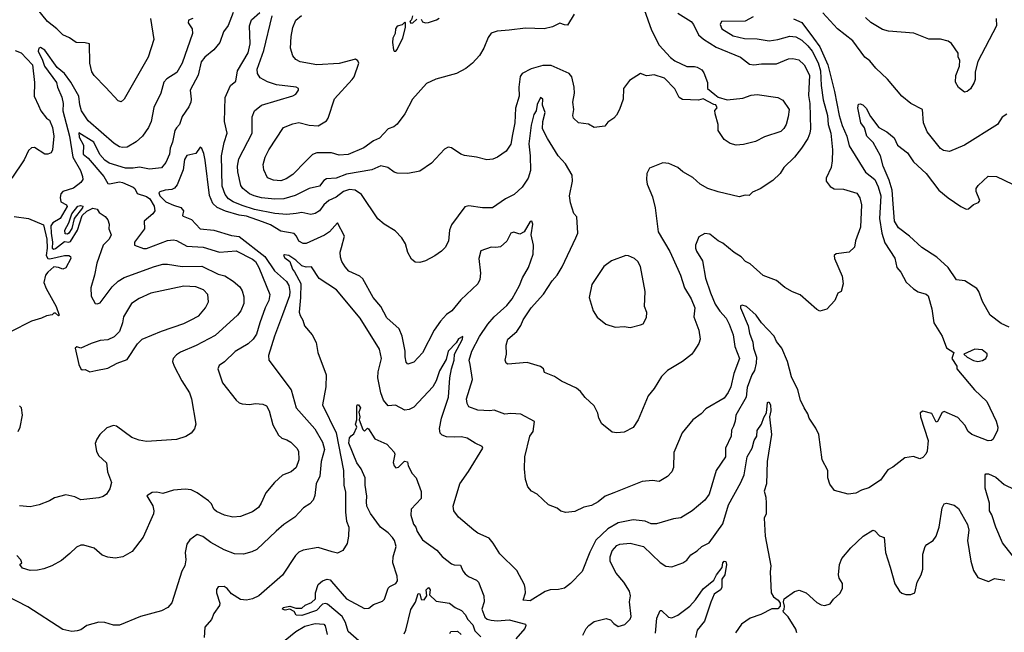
# Model space of a CAD drawing. Extents: x 1268547 to 1425625, y 515768 to 616754.
# Tile 100 of 256: x 1305506 to 1312101, y 577749 to 581857. Entities that reach past the tile are written whole.
import ezdxf

# ---------------------------------------------------------------- set-up
doc = ezdxf.new("R2010")
doc.units = 0

msp = doc.modelspace()

# ---------------------------------------------------------------- linework, layer by layer
at = {"layer": '0CON10XD'}
for points in [[(1306935, 581904.5), (1306901.2, 581818.8), (1306871.5, 581775), (1306845.2, 581704.8), (1306806.8, 581655), (1306744.8, 581605.2), (1306721.6, 581575), (1306700.8, 581485), (1306647.5, 581385), (1306655.2, 581325), (1306652.1, 581305), (1306637.8, 581272.2), (1306593, 581207), (1306575.8, 581154.2), (1306555, 581130.8), (1306544.5, 581115), (1306528.7, 581035), (1306512.5, 580995), (1306510, 580955), (1306485, 580899.2), (1306455.3, 580864.7), (1306375, 580855.3), (1306307.7, 580867.7), (1306265, 580860.8), (1306215, 580862.1), (1306103.9, 580895), (1306075, 580914.8), (1306042.7, 580952.7), (1306002.5, 581035), (1305902.7, 581097.3), (1305905, 581069.4), (1305933.6, 581015), (1305930, 580955), (1305965, 580928), (1306069.1, 580805), (1306095, 580759.5), (1306106.6, 580756.6), (1306175, 580769.7), (1306195, 580766.2), (1306265, 580734.2), (1306276.6, 580725), (1306292, 580692), (1306355, 580671.5), (1306376.3, 580655), (1306405.8, 580605.8), (1306410.8, 580575), (1306398.2, 580555), (1306340, 580505), (1306341.9, 580455), (1306275.6, 580365), (1306274.2, 580345), (1306335, 580323.8), (1306355, 580322.4), (1306495, 580377.3), (1306535, 580380.9), (1306556.2, 580376.2), (1306625, 580338.8), (1306735, 580332.5), (1306845, 580298.5), (1306955, 580307.7), (1307065, 580251.4), (1307085.3, 580235), (1307108.6, 580195), (1307181.8, 580015), (1307175.5, 579975), (1307150.4, 579925), (1307114.3, 579824.3), (1307091.5, 579748.5), (1307070.6, 579715), (1307035, 579684.5), (1306947.9, 579632.1), (1306876.7, 579563.3), (1306841.2, 579538.8), (1306833.5, 579515), (1306865, 579422.5), (1306955, 579306.2), (1306975, 579288.8), (1306995, 579281.2), (1307045, 579278), (1307085, 579284.2), (1307135, 579278.6), (1307157.8, 579267.8), (1307176.5, 579235), (1307200.6, 579140.6), (1307240.3, 579070.3), (1307260.7, 579050.7), (1307295, 579040.8), (1307321.2, 579025), (1307362, 578985), (1307372.5, 578965), (1307374.6, 578905), (1307357.8, 578855), (1307325, 578825.6), (1307265, 578802.9), (1307212.9, 578755), (1307155, 578683.8), (1307123.1, 578615), (1307105, 578585.8), (1307065, 578556.7), (1306985, 578526.5), (1306932.4, 578522.4), (1306876.7, 578535), (1306825, 578558.6), (1306807.1, 578575), (1306790, 578610), (1306770.8, 578630.8), (1306694, 578685), (1306655, 578704.4), (1306615, 578709.4), (1306535, 578703.3), (1306465, 578680), (1306425, 578688.6), (1306393.2, 578686.8), (1306357.5, 578665), (1306396.6, 578596.6), (1306404.2, 578565), (1306402, 578545), (1306332.2, 578387.8), (1306258.3, 578291.7), (1306197.5, 578255), (1306145, 578246), (1306095, 578252.9), (1306057.3, 578267.3), (1306005, 578313.3), (1305935, 578334.3), (1305915.7, 578334.3), (1305885, 578320.8), (1305841.5, 578278.5), (1305785, 578230), (1305720, 578195), (1305667.5, 578175), (1305625, 578166), (1305575.7, 578164.3), (1305525, 578180), (1305507.5, 578205), (1305520, 578215), (1305513.3, 578235), (1305486.7, 578265)], [(1306381.4, 581865), (1306404.2, 581725), (1306367.1, 581605), (1306205.7, 581324.3), (1306185, 581306.7), (1306165, 581313.3), (1306082.7, 581402.7), (1306005, 581482), (1305987.9, 581507.9), (1305974.5, 581565), (1305974.2, 581694.2), (1305945, 581702.5), (1305883, 581703), (1305840, 581735), (1305795, 581755.7), (1305755.3, 581795.3), (1305691.5, 581845), (1305615, 581939.5)], [(1309915, 581900.7), (1310004.6, 581845), (1310020.2, 581825), (1310053.9, 581755), (1310086.1, 581726.1), (1310171.6, 581671.6), (1310334.7, 581604.7), (1310395, 581558.5), (1310423.8, 581553.8), (1310475, 581561.8), (1310575, 581561.2), (1310655, 581594.4), (1310685, 581597.8), (1310725, 581588.2), (1310761.2, 581555), (1310795.8, 581485), (1310789.1, 581349.1), (1310798.8, 581295), (1310803.4, 581125), (1310799.3, 581095), (1310785, 581060.8), (1310743.3, 580995), (1310695.7, 580935), (1310624, 580865), (1310600, 580825), (1310550.3, 580779.7), (1310467, 580723), (1310415, 580700), (1310391.7, 580678.3), (1310365, 580680), (1310325, 580670), (1310185, 580702), (1310115, 580726.2), (1310063.8, 580755), (1310015, 580799.2), (1309947.7, 580837.7), (1309913.3, 580865), (1309855, 580893.3), (1309815, 580896.2), (1309725, 580861.2), (1309706.1, 580826.1), (1309704.2, 580785), (1309709.4, 580755), (1309745, 580670), (1309763.2, 580595), (1309782.7, 580435), (1309861.6, 580301.6), (1309913.3, 580185), (1309933.3, 580145), (1309959.1, 580059.1), (1310004.5, 579985), (1310028.9, 579925), (1310021.8, 579865), (1310055.6, 579775), (1310064.2, 579715), (1310055, 579686.7), (1310020.3, 579629.7), (1310005, 579611.2), (1309945, 579566.2), (1309845, 579504.2), (1309806, 579465), (1309755.6, 579384.4), (1309716, 579335), (1309648, 579175), (1309615, 579123.3), (1309555, 579091.2), (1309505, 579087.5), (1309475, 579092.5), (1309405, 579146.7), (1309386.2, 579185), (1309379.5, 579219.5), (1309355, 579267.5), (1309294.3, 579324.3), (1309263.3, 579365), (1309235, 579386.2), (1309134.4, 579434.4), (1309087.5, 579465), (1309021.2, 579491.2), (1309013.8, 579515), (1308995, 579532), (1308905, 579558.8), (1308775, 579546.7), (1308763.3, 579555), (1308758.8, 579575), (1308765.8, 579615), (1308764.3, 579675), (1308775.8, 579715), (1308835, 579766.2), (1308863.1, 579806.9), (1308877.5, 579845), (1308931.4, 579925), (1309015, 580015.7), (1309073.1, 580106.9), (1309105, 580144.2), (1309139.8, 580200.2), (1309232, 580395), (1309243.6, 580426.4), (1309237.5, 580535), (1309218.3, 580558.3), (1309195, 580630), (1309188.8, 580675), (1309209.2, 580775), (1309205.6, 580815), (1309161.4, 580891.4), (1309112.2, 580945), (1309040.8, 581060.8), (1309008.5, 581125), (1309010, 581175), (1309024.7, 581235), (1309006.9, 581283.1), (1309010, 581325), (1308995, 581335.6), (1308972.3, 581287.7), (1308965, 581246.2), (1308948.9, 581221.1), (1308931.4, 581148.6), (1308915.8, 581025), (1308925.6, 580945), (1308927.1, 580845), (1308910.9, 580795), (1308871.4, 580735), (1308818.8, 580685), (1308760, 580655), (1308673.9, 580596.1), (1308606, 580596), (1308515, 580610), (1308488.3, 580601.7), (1308398.7, 580481.3), (1308384.2, 580445), (1308377.2, 580372.8), (1308355, 580330), (1308332, 580305), (1308286.4, 580273.6), (1308225, 580240), (1308185, 580228), (1308155, 580231.2), (1308130.3, 580250.3), (1308106, 580295), (1308089.2, 580355), (1308065, 580393.8), (1308020.3, 580440.3), (1307948, 580485), (1307905, 580522.5), (1307794.4, 580685), (1307753.9, 580713.9), (1307715, 580718.3), (1307673.9, 580706.1), (1307625, 580667.4), (1307575.7, 580644.3), (1307543.3, 580616.7), (1307514.5, 580575), (1307485, 580557.3), (1307455, 580551.8), (1307395, 580564.7), (1307357.7, 580557.7), (1307295, 580550), (1307213.6, 580556.4), (1307078.6, 580585), (1306995, 580611.2), (1306935.5, 580635), (1306904.6, 580655), (1306880.9, 580685), (1306861.8, 580741.8), (1306856.4, 580943.6), (1306874.6, 581034.6), (1306894.5, 581095.5), (1306878.5, 581175), (1306882.9, 581335), (1306916.9, 581415), (1306952.5, 581445), (1306964.7, 581515), (1307035.7, 581635), (1307048.4, 581695), (1307045.4, 581815), (1307059.2, 581855), (1307114.5, 581905)], [(1309688.5, 581925), (1309737.4, 581787.4), (1309790, 581685), (1309864.3, 581604.3), (1309895, 581581.2), (1309975, 581544), (1310025, 581543.8), (1310045, 581538.8), (1310075, 581520), (1310089.5, 581499.5), (1310112.5, 581435), (1310112.5, 581395), (1310162.5, 581355)], [(1312117.3, 581222.7), (1312087.3, 581202.7), (1312056.7, 581155), (1311835, 581016), (1311735, 580974), (1311695, 580980), (1311675, 580993.8), (1311584.4, 581105), (1311560.6, 581165), (1311554, 581255), (1311475, 581294.3), (1311415, 581344), (1311319.1, 581459.1), (1311241.9, 581531.9), (1311200.5, 581580.5), (1311167.1, 581605), (1311086.9, 581715), (1310985, 581796.4), (1310885, 581903.6)], [(1310418.1, 581875), (1310365, 581847.1), (1310206.2, 581843.8), (1310198.8, 581825), (1310209.2, 581795), (1310285, 581748.7), (1310361.4, 581731.4), (1310445, 581729.5), (1310526, 581716), (1310585, 581724.1), (1310665, 581746.2), (1310705, 581742.5), (1310745, 581720.3), (1310785, 581682.5), (1310814.4, 581645), (1310855, 581566.9), (1310870, 581515), (1310874.4, 581415), (1310888.5, 581318.5), (1310916.2, 581215), (1310921.1, 581155), (1310939.7, 581095), (1310950.8, 580985), (1310948.7, 580911.3), (1310940.6, 580865), (1310907.1, 580795), (1310907.8, 580775), (1310935, 580739.2), (1310962.4, 580722.4), (1311025, 580720), (1311113.1, 580693.1), (1311133.6, 580663.6), (1311144.5, 580615), (1311138.2, 580465), (1311105.7, 580375), (1311098.6, 580331.4), (1311061.7, 580298.3), (1310975, 580286), (1310961.2, 580275), (1310964, 580255), (1311015, 580137.5), (1311021.2, 580085), (1311007.5, 580035), (1310987, 580023), (1310966.7, 579975), (1310913, 579917), (1310865, 579902.5), (1310845, 579913.3), (1310735, 580013.3), (1310683, 580033), (1310631.7, 580061.7), (1310575, 580108), (1310485, 580142.5), (1310399.9, 580219.9), (1310367.6, 580235), (1310337.6, 580267.6), (1310291.8, 580295), (1310215, 580359.6), (1310183.8, 580373.8), (1310128.3, 580418.3), (1310095, 580423.1), (1310055, 580400.8), (1310032.2, 580345), (1310032.9, 580325), (1310039.4, 580305), (1310080.3, 580240.3), (1310100, 580125), (1310133, 580025), (1310165, 579950.5), (1310195, 579902.1), (1310237.8, 579855), (1310258.7, 579815), (1310284.1, 579745), (1310297.2, 579665), (1310327.9, 579585), (1310290.3, 579485), (1310269.5, 579395), (1310252.6, 579357.4), (1310225, 579320), (1310102.4, 579247.6), (1310071.2, 579215), (1310015, 579174), (1309943.2, 579086.8), (1309887.5, 578955), (1309886.2, 578855), (1309873.3, 578825), (1309845, 578793.8), (1309789.3, 578760.7), (1309745, 578767.5), (1309675, 578760), (1309485, 578685.6), (1309428, 578662), (1309380, 578625), (1309335, 578600.6), (1309285, 578587.5), (1309225, 578558.8), (1309165, 578553.3), (1309131.2, 578561.2), (1309105, 578582.5), (1309047.5, 578605), (1308972.5, 578675), (1308935, 578696.7), (1308910, 578725), (1308893.8, 578775), (1308887.5, 578845), (1308889.2, 578925), (1308923.8, 579065), (1308944.3, 579095.7), (1308953.4, 579163.4), (1308863, 579213), (1308795, 579217.1), (1308755, 579212.5), (1308685, 579238.8), (1308655, 579234), (1308575, 579239.4), (1308515, 579260.8), (1308502.9, 579282.9), (1308499.2, 579315), (1308539.5, 579445), (1308522.2, 579545), (1308517.3, 579575), (1308534.6, 579635), (1308585, 579731.9), (1308641.8, 579815), (1308684.6, 579865), (1308768.3, 579941.7), (1308805.3, 579985), (1308853.8, 580075), (1308873.5, 580126.5), (1308914.4, 580195), (1308944.4, 580285), (1308947.1, 580345), (1308931.5, 580415), (1308943.8, 580485), (1308935.3, 580505.3), (1308925, 580504.3), (1308884.2, 580435), (1308855, 580418.8), (1308815, 580432.5), (1308795, 580426.2), (1308768.2, 580371.8), (1308726.5, 580333.5), (1308695, 580328.6), (1308665, 580332.5), (1308595, 580308), (1308581.6, 580255), (1308593.4, 580156.6), (1308588.5, 580115), (1308574.7, 580085.3), (1308460.5, 579979.5), (1308401.5, 579905), (1308365, 579880), (1308325.6, 579835), (1308282.9, 579775), (1308205, 579624), (1308145, 579560), (1308105, 579547.5), (1308095, 579560), (1308087.3, 579597.3), (1308087.1, 579635), (1308068.6, 579735), (1308048, 579785), (1307965, 579858), (1307924.3, 579934.3), (1307874.5, 579994.5), (1307805, 580120), (1307785, 580136.7), (1307711.3, 580171.3), (1307685, 580198.8), (1307664.6, 580234.6), (1307655.6, 580265), (1307651.3, 580298.7), (1307661.1, 580328.9), (1307680.5, 580405), (1307635, 580494), (1307580.8, 580435), (1307546.7, 580413.3), (1307425, 580357.1), (1307405, 580355.7), (1307375, 580371.2), (1307360.8, 580405), (1307343.4, 580423.4), (1307255, 580439.5), (1307185, 580480.6), (1307131.9, 580501.9), (1307025, 580539), (1306975.9, 580545.9), (1306885, 580573.6), (1306828.3, 580598.3), (1306800, 580625), (1306778.1, 580678.1), (1306748.4, 580915), (1306740, 580960), (1306725, 580993.3), (1306715, 581002.5), (1306685, 580958.8), (1306625, 580946.9), (1306609.8, 580920.2), (1306600.7, 580849.3), (1306559.5, 580750.5), (1306541.9, 580728.1), (1306525, 580717.8), (1306480, 580715), (1306445, 580703.8), (1306438, 580695), (1306444.2, 580675), (1306485, 580635.9), (1306535, 580612.8), (1306585, 580598.5), (1306601.9, 580575), (1306596, 580545), (1306600, 580540), (1306657.4, 580517.4), (1306715, 580453.6), (1306805, 580445.1), (1306925, 580410.7), (1306975, 580402.7), (1307148.3, 580268.3), (1307213.4, 580173.4), (1307292.5, 580102.5), (1307308.2, 580075), (1307315.6, 580035), (1307312.2, 580005), (1307265, 579877.1), (1307212.3, 579735), (1307172.7, 579605), (1307173.5, 579575), (1307323.3, 579375), (1307357.1, 579255), (1307483.3, 579113.3), (1307533.8, 579025), (1307546.8, 578975), (1307526, 578895), (1307515.4, 578795.4), (1307492.2, 578745), (1307483.2, 578666.8), (1307470.8, 578635), (1307449.5, 578610.5), (1307406, 578585), (1307349.1, 578520.9), (1307275, 578473.1), (1307223, 578427), (1307095, 578305.7), (1307061.3, 578288.7), (1307004.3, 578274.3), (1306945, 578275.6), (1306875, 578302.2), (1306785, 578352.5), (1306732.6, 578392.6), (1306695, 578404.3), (1306645, 578370.6), (1306625, 578341.2), (1306613.1, 578285), (1306618.8, 578235), (1306611.2, 578195), (1306591.2, 578158.8), (1306523.9, 577946.1), (1306497.5, 577915), (1306455.8, 577894.2), (1306315, 577856.2), (1306175, 577798), (1306135, 577798), (1306075.9, 577815.9), (1306035, 577818.6), (1305955, 577794.2), (1305915, 577765.8), (1305891.3, 577758.7), (1305854.4, 577754.4), (1305795, 577767.5), (1305559.6, 577919.6), (1305407.7, 577997.7)], [(1306665, 581864.6), (1306636.5, 581853.5), (1306634.4, 581835), (1306660.5, 581795), (1306663.3, 581765), (1306594.5, 581565), (1306557.6, 581502.4), (1306490.2, 581459.8), (1306471.4, 581438.6), (1306451.4, 581365), (1306405, 581268.8), (1306385.4, 581175), (1306368.2, 581135), (1306328.5, 581075), (1306285, 581037.3), (1306225, 581001.5), (1306195, 580998.9), (1306175, 581004.4), (1306137.5, 581027.5), (1305965, 581178.9), (1305920.3, 581245), (1305907.6, 581285), (1305901.6, 581345), (1305847, 581437), (1305805.2, 581495.2), (1305756.5, 581536.5), (1305675, 581652.9), (1305645, 581670), (1305634.7, 581665.3), (1305630, 581645), (1305658.9, 581585), (1305670.8, 581545), (1305752.7, 581435), (1305759.1, 581405), (1305788.1, 581338.1), (1305797.6, 581295), (1305795.6, 581245), (1305839.5, 581075), (1305860.7, 580935), (1305913.4, 580845), (1305927.3, 580805), (1305927.8, 580785), (1305915.4, 580764.6), (1305865, 580727.8), (1305795, 580705.8), (1305780.9, 580689.1), (1305775.6, 580664.4), (1305780, 580635), (1305818, 580615), (1305823.5, 580605), (1305776, 580525), (1305727.7, 580495), (1305715.1, 580475), (1305715.4, 580424.6), (1305726, 580366), (1305724.1, 580324.1), (1305735, 580318.5), (1305745, 580323.6), (1305805, 580368.8), (1305835, 580365.6), (1305845, 580370.7), (1305892.5, 580445), (1305924.3, 580545), (1305955, 580573.8), (1305995, 580592.9), (1306025, 580585.8), (1306038.6, 580565), (1306077.7, 580537.7), (1306096.6, 580515), (1306105.4, 580485), (1306103.3, 580455), (1306118.8, 580415), (1306105, 580386.1), (1306064.4, 580345), (1306023.1, 580225), (1306006.7, 580143.3), (1305981.3, 580058.7), (1305985, 580002.5), (1306011.2, 579955), (1306025, 579951.4), (1306045, 579957.5), (1306125, 580066.7), (1306165.3, 580104.7), (1306205, 580128.2), (1306408.3, 580201.7), (1306465, 580217.3), (1306495, 580218.8), (1306595, 580202.7), (1306725, 580203.5), (1306835, 580151.6), (1306878.8, 580138.8), (1306935, 580104.4), (1306980, 580065), (1306995, 580040), (1307007.8, 579997.8), (1307007.5, 579955), (1306987.3, 579905), (1306965.6, 579875), (1306815, 579739.1), (1306688.1, 579671.9), (1306582.9, 579627.1), (1306555, 579608.9), (1306533.6, 579585), (1306530, 579565), (1306539.6, 579535), (1306590.8, 579435), (1306644.1, 579354.1), (1306657.3, 579315), (1306685.8, 579145), (1306677, 579113), (1306655, 579083.8), (1306617.6, 579062.4), (1306555, 579043.1), (1306355, 579029.6), (1306305, 579037.3), (1306256, 579055), (1306155, 579132.5), (1306135, 579136), (1306090.3, 579119.7), (1306042.5, 579075), (1306022.5, 579045), (1306012, 579015), (1306019.2, 578965), (1306032.9, 578935), (1306087.5, 578885), (1306093.1, 578825), (1306120, 578755), (1306108.7, 578711.3), (1306086, 578675), (1306065, 578660.8), (1306035, 578651.4), (1305915, 578636.9), (1305875, 578657.5), (1305815, 578672), (1305738, 578652), (1305705, 578631.4), (1305636.4, 578603.6), (1305575, 578591.1), (1305505, 578597.8)], [(1310162.5, 581355), (1310185, 581336.7), (1310245, 581320), (1310350.3, 581329.7), (1310405, 581350.5), (1310445, 581355.6), (1310584.2, 581334.2), (1310618.3, 581318.3), (1310659.4, 581255), (1310654.5, 581205), (1310640.9, 581155), (1310625, 581127.1), (1310605, 581107.8), (1310495, 581072.5), (1310435, 581040.6), (1310355, 581019.2), (1310305, 581016.2), (1310265, 581026.2), (1310225, 581053.3), (1310184, 581115), (1310184, 581155), (1310163.6, 581226.4), (1310163, 581247), (1310177, 581267), (1310170, 581285), (1310155, 581287.5), (1310085, 581326.7), (1310052.3, 581317.7), (1309945, 581321.2), (1309923.3, 581335), (1309895, 581392.5), (1309825.7, 581465.7), (1309755, 581486.7), (1309725, 581483.3), (1309705, 581481.2), (1309663.6, 581496.4), (1309590.7, 581449.3), (1309551.2, 581395), (1309547.1, 581325), (1309524.4, 581255), (1309503.6, 581216.4), (1309485, 581195.8), (1309445, 581170), (1309425, 581143.3), (1309355, 581133.8), (1309315, 581156.2), (1309250, 581165), (1309215, 581197.5), (1309210, 581215), (1309217.1, 581255), (1309210.6, 581305), (1309222.7, 581365), (1309220.9, 581405), (1309203.8, 581473.8), (1309186, 581496), (1309065, 581550.4), (1309010.7, 581549.3), (1308932.2, 581527.8), (1308872.2, 581495), (1308858.9, 581475), (1308848.8, 581405), (1308851.6, 581345), (1308826.3, 581263.7), (1308821.5, 581165), (1308807.5, 581087.5), (1308795, 581022.5), (1308763.8, 580975), (1308706.7, 580935), (1308675, 580920.8), (1308635, 580917.5), (1308565, 580935.8), (1308485, 580945.6), (1308460, 580955), (1308398.3, 580998.3), (1308375, 581002.5), (1308351.3, 580988.7), (1308265, 580895.8), (1308185, 580842), (1308105, 580826.7), (1308035, 580828.8), (1308015, 580833.8), (1307972.5, 580865), (1307925, 580876.7), (1307865, 580849.2), (1307695, 580820.9), (1307625, 580794.7), (1307561.2, 580788.8), (1307542.2, 580777.8), (1307515, 580741.8), (1307445, 580725.5), (1307351.7, 580678.3), (1307275, 580656.5), (1307215, 580653.7), (1307125, 580661.8), (1307075.2, 580675.2), (1307045, 580690.4), (1307000.5, 580725), (1306986.1, 580745), (1306965.9, 580835.9), (1306964.1, 580875), (1306974.6, 580925), (1307062.3, 581095), (1307062.7, 581205), (1307078.9, 581245), (1307125, 581283.9), (1307335, 581346.9), (1307355, 581358), (1307373.8, 581385), (1307373.3, 581395), (1307357.5, 581405), (1307225, 581419.4), (1307165, 581439.6), (1307116, 581466), (1307098.5, 581495), (1307096.2, 581525), (1307141.2, 581651.2), (1307196.8, 581883.2)], [(1309219.2, 581895), (1309175, 581821.2), (1309155, 581821.5), (1309125, 581834.3), (1309075, 581808), (1309020, 581795), (1308895, 581800), (1308784.1, 581785.9), (1308705, 581780), (1308664.3, 581765.7), (1308643.2, 581736.8), (1308615, 581666.7), (1308585, 581616.7), (1308538.8, 581565), (1308495, 581530), (1308432.5, 581495), (1308292.7, 581457.3), (1308231.2, 581428.8), (1308136.9, 581323.1), (1308085, 581226.7), (1308034.3, 581155.7), (1308011.9, 581138.1), (1307975, 581124.3), (1307915, 581063.1), (1307875, 581043.8), (1307811.3, 580998.7), (1307705, 580953.3), (1307645, 580949.5), (1307595, 580964.4), (1307495, 580964.5), (1307466.8, 580953.2), (1307421.9, 580908.1), (1307335, 580818.2), (1307290.9, 580789.1), (1307255, 580776.2), (1307205, 580780), (1307165, 580795.8), (1307140.2, 580850.2), (1307137.5, 580885), (1307148.9, 580935), (1307175.6, 580985), (1307273.8, 581135), (1307335, 581159.4), (1307375, 581166.7), (1307445, 581150.6), (1307504.4, 581145.6), (1307561.7, 581178.3), (1307572.8, 581197.2), (1307615, 581326), (1307733.5, 581455), (1307745.3, 581474.7), (1307777.8, 581565), (1307771.7, 581581.7), (1307755, 581592), (1307645, 581562.7), (1307495, 581554.5), (1307385, 581574.4), (1307355, 581589.2), (1307334.4, 581615), (1307319.4, 581665), (1307323.5, 581745), (1307335.5, 581805), (1307356.1, 581853.9), (1307394.2, 581885)], [(1308025, 581646.2), (1308035, 581656.7), (1308071.2, 581735), (1308090, 581805), (1308090, 581835), (1308085, 581840), (1308067, 581823), (1308035, 581812.5), (1308022.5, 581795), (1308020, 581765), (1308005.9, 581734.1), (1308002, 581705), (1308008.8, 581655), (1308015, 581646.7), (1308025, 581646.2)], [(1308137.5, 581882.5), (1308130, 581855), (1308120, 581845), (1308125, 581832.5), (1308140, 581835), (1308165, 581860)], [(1308195, 581860), (1308203.3, 581843.3), (1308225, 581836.7), (1308245, 581837.5), (1308297.5, 581855), (1308315, 581867.5)], [(1310688.2, 581861.8), (1310745, 581837.2), (1310824, 581734), (1310866.2, 581675), (1310918.4, 581555), (1310964.4, 581375), (1310994.4, 581215), (1311015, 581146.7), (1311047.6, 581075), (1311061.7, 581011.7), (1311172, 580835), (1311234, 580785), (1311256, 580736), (1311274.1, 580675), (1311266.3, 580525), (1311281.8, 580425), (1311300.8, 580360.8), (1311367.7, 580257.7), (1311382.5, 580195), (1311408, 580165), (1311445, 580096.7), (1311492.4, 580052.4), (1311523.4, 580033.4), (1311577.7, 580017.7), (1311591.2, 580005), (1311615, 579917.5), (1311629.2, 579825), (1311684.2, 579734.2), (1311715, 579656.7), (1311762.5, 579625), (1311750, 579585), (1311782.5, 579535), (1311783.3, 579515), (1311902, 579375), (1311985, 579296.2), (1312046.9, 579165), (1312057.5, 579125), (1312055.8, 579104.2), (1312026.7, 579045), (1312015, 579036.2), (1311994.1, 579034.1), (1311883.3, 579075), (1311858.8, 579095), (1311837.3, 579137.3), (1311789.5, 579189.5), (1311699.3, 579229.3), (1311685, 579223.3), (1311655, 579162.5), (1311645, 579157.5), (1311615, 579216.7), (1311555, 579232.5), (1311538.3, 579221.7), (1311540, 579195), (1311591.1, 579035), (1311583.6, 578965), (1311575, 578944.3), (1311555, 578921.9), (1311535, 578912), (1311492.3, 578927.7), (1311435, 578920), (1311355, 578856.2), (1311321.1, 578838.9), (1311271.2, 578768.8), (1311195, 578718), (1311145, 578702.5), (1311107, 578683), (1311056.1, 578676.1), (1310965, 578701.2), (1310933, 578743), (1310918.8, 578785), (1310919.2, 578835), (1310882, 578905), (1310858, 579075), (1310838.9, 579118.9), (1310794.2, 579185), (1310785.6, 579215), (1310761.4, 579255)], [(1312047.5, 581865), (1312050, 581815), (1311924.2, 581575.8), (1311907, 581507), (1311906.7, 581455), (1311900, 581435), (1311875, 581392.5), (1311853.6, 581376.4), (1311835, 581371.2), (1311795, 581401.2), (1311775, 581437.5), (1311777, 581483), (1311801.2, 581545), (1311802.5, 581585), (1311792.5, 581605), (1311791.7, 581631.7), (1311747.1, 581697.1), (1311725, 581712), (1311675, 581726.2), (1311595, 581725.8), (1311495, 581766.9), (1311325, 581780.9), (1311285, 581790.5), (1311208.1, 581838.1), (1311172.1, 581872.1)], [(1305475, 581651.3), (1305515, 581634.6), (1305591.6, 581555), (1305605.5, 581435), (1305601.4, 581345), (1305631.5, 581281.5), (1305648.1, 581245), (1305685, 581196.9), (1305705, 581182.9), (1305726.2, 581135), (1305733.1, 581075), (1305725.6, 580984.4), (1305715.5, 580964.5), (1305695, 580954.2), (1305675, 580956), (1305605, 581000), (1305585, 580997.5), (1305565, 580978.8), (1305535, 580916.2), (1305453.3, 580795)], [(1312135, 579795.9), (1312081.1, 579821.1), (1312007.5, 579875), (1311956.4, 579966.4), (1311931.5, 580035), (1311916.5, 580055), (1311837.1, 580107.1), (1311782.1, 580112.1), (1311725.4, 580195), (1311650, 580265), (1311549, 580329), (1311466.2, 580405), (1311392, 580462), (1311365.2, 580505), (1311357.4, 580622.6), (1311350.3, 580715), (1311331, 580781), (1311289.1, 580875), (1311271.2, 580945), (1311223.6, 581033.6), (1311181.5, 581075), (1311165, 581131.2), (1311140.6, 581165), (1311119.4, 581265), (1311125, 581290), (1311135, 581293.8), (1311153.3, 581285), (1311175, 581263.3), (1311205, 581207.5), (1311261.2, 581135), (1311315, 581104), (1311364.3, 581065), (1311385.5, 581015), (1311452.9, 580965), (1311493.5, 580905), (1311579.1, 580825), (1311663.7, 580713.7), (1311725, 580661.5), (1311810, 580605), (1311845, 580586.7), (1311861.7, 580588.3), (1311895, 580617.5), (1311929.3, 580630.7), (1311936.7, 580645), (1311913.9, 580706.1), (1311913.8, 580725), (1311926.7, 580745), (1311992.3, 580807.7), (1312050, 580805), (1312156.7, 580755)], [(1305825, 580418.2), (1305811.2, 580421.2), (1305807.6, 580445), (1305834.6, 580495.4), (1305853.7, 580555), (1305895, 580607.3), (1305912.2, 580612.2), (1305927.4, 580607.4), (1305926, 580595), (1305869.4, 580525), (1305855, 580457.5), (1305835, 580424.8), (1305825, 580418.2)], [(1305468.3, 580538.3), (1305564.5, 580524.5), (1305665, 580482.5), (1305686.3, 580386.3), (1305689.6, 580325), (1305682.6, 580275), (1305695, 580256.2), (1305706.9, 580253.1), (1305805, 580276.7), (1305835, 580275.5), (1305845, 580268.6), (1305848.2, 580255), (1305815, 580192.5), (1305795, 580185.3), (1305765.8, 580195.8), (1305735, 580200), (1305694.3, 580165), (1305679.2, 580145), (1305668, 580095), (1305681.9, 580055), (1305750, 579935), (1305770, 579875), (1305765, 579872.5), (1305745, 579890), (1305735, 579890), (1305722.5, 579877.5), (1305685, 579872), (1305652.5, 579855), (1305584.5, 579835.5), (1305445, 579763.8)], [(1310761.4, 579255), (1310736.8, 579306.8), (1310718.6, 579375), (1310675, 579463.3), (1310648.1, 579565), (1310610.8, 579655), (1310575, 579698.8), (1310560, 579735), (1310475, 579824), (1310439.4, 579875), (1310375, 579933.8), (1310345, 579943.2), (1310335, 579938.5), (1310333.9, 579925), (1310385.3, 579805), (1310394.8, 579754.8), (1310416.9, 579695), (1310420.8, 579655), (1310440.3, 579595), (1310439.7, 579555), (1310428.8, 579505), (1310410, 579475), (1310379.1, 579390.9), (1310371.3, 579325), (1310302.7, 579205), (1310299.5, 579165), (1310287.7, 579132.3), (1310273.9, 579105), (1310272.1, 579065), (1310234.1, 578985), (1310233.8, 578926.2), (1310170.8, 578835), (1310124.3, 578675), (1310095.4, 578634.6), (1310011.2, 578565), (1309935, 578518.1), (1309885, 578510), (1309772.6, 578477.4), (1309735, 578477.3), (1309695, 578494.5), (1309615, 578502.7), (1309515, 578482.5), (1309445.7, 578444.3), (1309365, 578367.8), (1309323.8, 578286.2), (1309273.6, 578156.4), (1309195, 578076.2), (1309154.1, 578045.9), (1309115, 578036), (1309060, 578035), (1309025, 578022.5), (1308925, 577960), (1308877.5, 577965), (1308894, 578015), (1308892.5, 578045), (1308886.8, 578066.8), (1308836, 578165), (1308721.2, 578275), (1308677.3, 578347.3), (1308649.7, 578379.7), (1308575, 578414), (1308546.7, 578435), (1308445, 578521.2), (1308413.8, 578565), (1308408.8, 578595), (1308454.3, 578745), (1308512.6, 578827.4), (1308608.8, 578985), (1308603.3, 578995), (1308556.7, 579016.7), (1308502.2, 579052.2), (1308465, 579060), (1308415, 579057.5), (1308365, 579060), (1308335, 579072.2), (1308322.5, 579085), (1308317.5, 579115), (1308332.1, 579185), (1308378.2, 579325), (1308387.2, 579455), (1308397.1, 579515), (1308415.1, 579574.9), (1308418.4, 579615), (1308471.4, 579715), (1308473.8, 579733.8), (1308445, 579716.8), (1308430.1, 579689.9), (1308375.6, 579635), (1308361.8, 579578.2), (1308318, 579502), (1308296.2, 579435), (1308272.7, 579395), (1308145, 579258.1), (1308115, 579242.9), (1308085, 579240), (1308022.4, 579272.4), (1307975, 579268), (1307943.7, 579305), (1307925.3, 579354.7), (1307905.7, 579455), (1307907.7, 579495), (1307929.7, 579585), (1307915, 579648), (1307785.5, 579855), (1307626.9, 580045), (1307511.8, 580121.8), (1307460.7, 580200.7), (1307425, 580196.8), (1307395, 580206.7), (1307355, 580244.7), (1307309.2, 580275), (1307278.6, 580281.4), (1307272.9, 580275), (1307280.7, 580260.7), (1307316.2, 580236.2), (1307332.2, 580185), (1307347.5, 580167.5), (1307388.1, 580088.1), (1307387.6, 579995), (1307376.9, 579896.9), (1307383.8, 579873.8), (1307403.2, 579843.2), (1307414.2, 579805), (1307464.6, 579744.6), (1307491.7, 579691.7), (1307502.9, 579625), (1307559.5, 579475), (1307555.4, 579394.6), (1307534.7, 579274.7), (1307625.9, 579085.9), (1307673.8, 578835), (1307677.9, 578735), (1307688.3, 578688.3), (1307687.1, 578555), (1307694.4, 578495), (1307709.4, 578455), (1307709.2, 578395), (1307699.2, 578345), (1307671.2, 578298.8), (1307635, 578280), (1307598.7, 578288.7), (1307505, 578317.5), (1307405, 578301.4), (1307375, 578287.1), (1307352.9, 578265), (1307265, 578132.5), (1307108.6, 577995), (1307065, 577973.8), (1307025, 577965.5), (1306985, 577968.5), (1306925, 578008.5), (1306895, 578042.9), (1306875, 578055.7), (1306835, 578053.8), (1306825, 578037.5), (1306823.3, 578015), (1306845.9, 577945.9), (1306845, 577930), (1306805.6, 577875), (1306790, 577835), (1306745.9, 577785), (1306742.4, 577715)], [(1309595, 579794), (1309665, 579810), (1309681.2, 579818.8), (1309705, 579860), (1309706.1, 579893.9), (1309690, 579935), (1309695.7, 580035), (1309665, 580202.5), (1309647.5, 580235), (1309625, 580256), (1309585, 580273.8), (1309565, 580276), (1309470.3, 580239.7), (1309418.9, 580201.1), (1309338.3, 580081.7), (1309320, 579995), (1309346.7, 579905), (1309375, 579862.5), (1309432.5, 579815), (1309493.6, 579796.4), (1309555, 579800), (1309595, 579794)], [(1305975, 579496.7), (1306015, 579503.8), (1306095, 579521.2), (1306157.5, 579555), (1306225, 579578.8), (1306295.4, 579684.6), (1306326.1, 579713.9), (1306455, 579769.2), (1306605, 579820.4), (1306648.7, 579841.3), (1306705, 579871.1), (1306750, 579925), (1306769.4, 579965), (1306765.6, 580015), (1306735.8, 580045), (1306686.1, 580066.1), (1306605, 580070.8), (1306385, 580022.3), (1306305, 579988.1), (1306255, 579954.2), (1306200.6, 579865), (1306194.5, 579825), (1306173.2, 579766.8), (1306138.6, 579731.4), (1306095, 579710), (1306045, 579705.6), (1305984.1, 579685.9), (1305915, 579653.8), (1305887.5, 579662.5), (1305877.5, 579655), (1305902, 579545), (1305915, 579516.7), (1305925, 579510), (1305945, 579511.2), (1305975, 579496.7)], [(1311925, 579566.2), (1311955, 579572), (1311976.7, 579585), (1311986.7, 579605), (1311985.8, 579615.8), (1311953.9, 579643.9), (1311905, 579648.8), (1311830, 579615), (1311852.5, 579595), (1311895, 579572.5), (1311925, 579566.2)], [(1305495, 579096.2), (1305508.9, 579125), (1305523.3, 579205), (1305518, 579255), (1305505, 579268.8)], [(1307795, 577677.1), (1307706.1, 577755), (1307688.7, 577815), (1307666.5, 577855), (1307568.2, 577938.2), (1307555, 577943.2), (1307535, 577937.5), (1307493.5, 577895), (1307395, 577861.6), (1307356.7, 577865), (1307345, 577888.8), (1307315, 577904), (1307285, 577898.6), (1307266, 577904), (1307271.2, 577915), (1307315, 577925.4), (1307355, 577911.4), (1307395, 577912.2), (1307418.9, 577931.1), (1307459.8, 577950.2), (1307487.9, 577975), (1307486.3, 578015), (1307505, 578070.6), (1307535, 578094.1), (1307565, 578105.4), (1307585, 578100.4), (1307595, 578090.9), (1307693.9, 577973.9), (1307815, 577909.7), (1307845, 577911.5), (1307875, 577936), (1307935, 577957.5), (1307949.3, 577970.7), (1307975, 578046), (1307985, 578057.1), (1308025, 578076.9), (1308036.2, 578095), (1308034.3, 578125.7), (1308004.2, 578215), (1308006.9, 578255), (1308028.5, 578325), (1308015.5, 578365), (1308002.2, 578385), (1307975, 578415.6), (1307923.1, 578455), (1307855, 578547.1), (1307831.1, 578595), (1307828.7, 578625), (1307831.5, 578661.5), (1307820.4, 578735), (1307820.7, 578785), (1307793, 578845), (1307763.2, 578885), (1307711.5, 579018.5), (1307715, 579052.5), (1307725, 579067.5), (1307745, 579080), (1307763.8, 579125), (1307755.6, 579145), (1307763.1, 579175), (1307763.8, 579266.2), (1307766.1, 579273.9), (1307775, 579275.7), (1307788.5, 579255), (1307776.9, 579225), (1307783.1, 579195), (1307780, 579175), (1307805, 579110), (1307815, 579098.8), (1307835, 579117.5), (1307843, 579113), (1307885, 579047.5), (1307965, 579010), (1308015, 578957.5), (1308018.8, 578945), (1308008.3, 578888.3), (1308014, 578865), (1308025, 578853.3), (1308043, 578857), (1308084.1, 578895.9), (1308103.3, 578893.3), (1308108.6, 578865), (1308134.3, 578815), (1308160.8, 578785), (1308194.2, 578694.2), (1308194.3, 578645.7), (1308128.5, 578575), (1308125.9, 578535), (1308142.8, 578475), (1308158.6, 578455), (1308167.3, 578425), (1308205, 578369.7), (1308300.8, 578300.8), (1308335, 578258.9), (1308398.3, 578208.3), (1308415, 578201.1), (1308458.9, 578198.9), (1308475, 578160.8), (1308490.7, 578140.7), (1308512.9, 578122.9), (1308565, 578099.6), (1308578.8, 578085), (1308615.4, 577995), (1308616.2, 577955), (1308601.5, 577905), (1308620.8, 577850.8), (1308637.8, 577837.8), (1308665, 577830), (1308705, 577825.9), (1308785, 577832.4), (1308893.3, 577805), (1308896.9, 577795), (1308889.1, 577775), (1308828.5, 577705)], [(1309278.6, 577731.4), (1309300.5, 577775), (1309317.1, 577795), (1309355, 577822.2), (1309435, 577843.1), (1309463, 577833), (1309485, 577808.8), (1309515, 577788.8), (1309558.3, 577801.7), (1309595, 577836.7), (1309601.4, 577855), (1309590.6, 577955), (1309596.7, 577995), (1309591.1, 578025), (1309552.7, 578085), (1309500.6, 578145), (1309460.7, 578225), (1309462.1, 578255), (1309474.5, 578295), (1309505, 578332.5), (1309525, 578340), (1309595, 578346.2), (1309685, 578325.5), (1309795, 578218.6), (1309835, 578193.1), (1309875, 578189.2), (1309948.8, 578215), (1309975, 578234.2), (1310000.4, 578269.6), (1310044.3, 578295), (1310075, 578325.5), (1310125, 578349.4), (1310215, 578475.8), (1310253.5, 578605), (1310336.4, 578753.6), (1310357.9, 578805), (1310379.1, 578925), (1310412.9, 578985), (1310426.7, 579035), (1310442.9, 579065), (1310445, 579103.3), (1310474, 579146), (1310489.5, 579190.5), (1310508, 579222), (1310515, 579291.2), (1310525, 579294), (1310535.4, 579275), (1310538.1, 579235), (1310528.5, 579195), (1310542.2, 579075), (1310512.9, 578895), (1310508.1, 578745), (1310491.9, 578695), (1310504.2, 578655), (1310507.1, 578615), (1310505.6, 578545), (1310493.1, 578515), (1310500, 578395), (1310538, 578195), (1310533.8, 578155), (1310540, 578015), (1310555, 577987.5), (1310587.5, 577965), (1310600, 577945), (1310600, 577925), (1310585, 577907.5), (1310545, 577908), (1310470.2, 577869.8), (1310400, 577845), (1310341.9, 577805), (1310300.6, 577745)], [(1312178.8, 578235), (1312089.4, 578349.4), (1312044.2, 578455), (1312018.3, 578538.3), (1312003.1, 578565), (1312002.7, 578615), (1311972.5, 578715), (1311973.6, 578806.4), (1311977.5, 578812.5), (1311995, 578811.2), (1312045, 578790), (1312099.5, 578739.5), (1312235, 578675.5)], [(1310710.8, 577745), (1310705, 577770), (1310654.2, 577854.2), (1310622.5, 577885), (1310620, 577895), (1310627, 577903), (1310630, 577925), (1310622.5, 577955), (1310627.5, 577975), (1310695.8, 578024.2), (1310728.3, 578031.7), (1310773.3, 578015), (1310845, 577950), (1310875, 577933.8), (1310899.3, 577929.3), (1310935, 577941.2), (1310957.3, 577972.7), (1311000.3, 578009.7), (1311016.6, 578043.4), (1311016.4, 578076.4), (1310995, 578112.5), (1310990, 578135), (1310997.5, 578205), (1311012.5, 578245), (1311073.7, 578316.3), (1311155, 578393.3), (1311220, 578435), (1311235, 578430), (1311265, 578397.5), (1311296, 578385), (1311305.8, 578285), (1311336.6, 578186.6), (1311367.5, 578075), (1311398.8, 578025), (1311415, 578012), (1311442.7, 578002.7), (1311475, 578002.5), (1311502, 578015), (1311518, 578085), (1311545.5, 578134.5), (1311555, 578172.5), (1311556.4, 578273.6), (1311571.9, 578325), (1311581.8, 578338.2), (1311625, 578364.4), (1311644.5, 578395), (1311665.6, 578455.6), (1311685.8, 578585), (1311698.3, 578611.7), (1311713.6, 578616.4), (1311765, 578602), (1311795, 578580), (1311855, 578473.3), (1311864.3, 578434.3), (1311855.6, 578365), (1311877.6, 578227.6), (1311894.6, 578164.6), (1311925, 578116.7), (1311995, 578090), (1312035, 578110), (1312105, 578100)], [(1309765.8, 577744.2), (1309772.7, 577845), (1309795, 577896.7), (1309805, 577896.7), (1309851.7, 577851.7), (1309875, 577845.8), (1309915, 577865.6), (1309995.4, 577924.6), (1310033.8, 577966.2), (1310085, 578040.8), (1310155, 578099.2), (1310174.1, 578135.9), (1310211.1, 578185), (1310216.8, 578215), (1310225, 578226), (1310235, 578224.5), (1310239.8, 578205), (1310228.8, 578135), (1310208.5, 578105), (1310209, 578051), (1310199.2, 578035), (1310158.6, 578005), (1310135, 577952.5), (1310093.6, 577825), (1310045, 577763.8), (1310033.1, 577715)], [(1308080.2, 577739.8), (1308091.8, 577765), (1308125, 577903.3), (1308157.7, 577952.3), (1308175, 578010), (1308186.7, 578006.7), (1308195, 577970), (1308215, 577967.5), (1308232.5, 577995), (1308228, 578035), (1308245, 578050), (1308255.4, 578035), (1308251.7, 578001.7), (1308295, 577959.2), (1308385, 577946), (1308423.3, 577915), (1308465, 577895.3), (1308489.4, 577869.4), (1308507.7, 577835), (1308540.3, 577800.3), (1308555, 577760), (1308595, 577718.8)], [(1307283.7, 577696.3), (1307355, 577755.3), (1307415, 577790.7), (1307485, 577808.6), (1307543.1, 577803.1), (1307552.9, 577792.9), (1307565.5, 577735)], [(1308387.4, 577742.6), (1308394.1, 577755.9), (1308437.4, 577757.4), (1308463.5, 577735)]]:
    msp.add_lwpolyline(points, dxfattribs=at)

doc.saveas('drawing.dxf')
